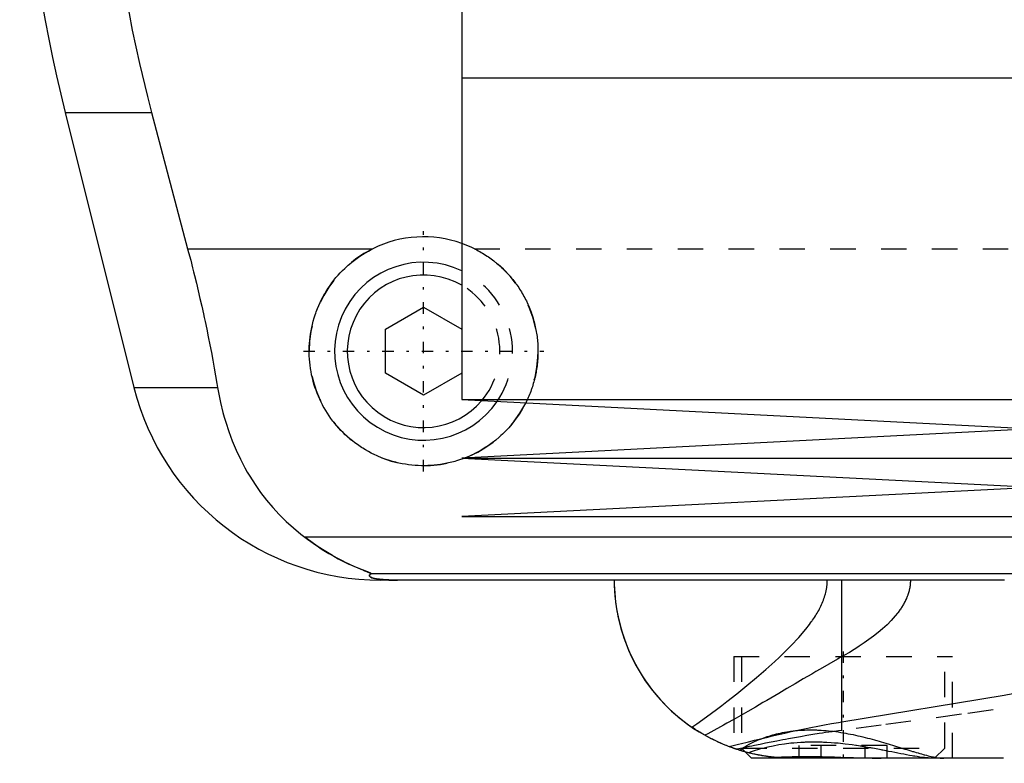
# Model space of a CAD drawing. Extents: x -105 to 105, y -137 to 442.
# Tile 2 of 11: x -62 to -24, y -67 to -38. Entities that reach past the tile are written whole.
import ezdxf

# ---------------------------------------------------------------- set-up
doc = ezdxf.new("R2010")
doc.units = 0
doc.linetypes.add('CENTER', pattern=[1.5, 0.45, -0.5, 0.05, -0.5])
doc.linetypes.add('DASHED', pattern=[2, 1, -1])
for name, color, linetype in [('AM_0', 7, 'CONTINUOUS'), ('AM_3', 7, 'DASHED'), ('AM_7', 7, 'CENTER')]:
    doc.layers.add(name, color=color, linetype=linetype)

msp = doc.modelspace()

# ---------------------------------------------------------------- linework, layer by layer
at = {"layer": 'AM_0', "color": 7, "linetype": 'CONTINUOUS'}
for p, q in [((-45, -27.6), (-45, -40.25)), ((-45, -40.25), (0, -40.25)), ((-45, -40.25), (-45, -52.9)), ((-45, -40.25), (45, -40.25)), ((-60.596, -41.616), (-57.893, -52.426)), ((-60.596, -41.616), (-57.2, -41.616)), ((-57.2, -41.616), (-55.781, -46.968)), ((-55.781, -46.968), (-48.498, -46.968)), ((-48, -50.134), (-46.5, -49.268)), ((-46.5, -49.268), (-45, -50.134)), ((-48, -51.866), (-48, -50.134)), ((-46.5, -52.732), (-48, -51.866)), ((-45, -51.866), (-46.5, -52.732)), ((-57.893, -52.426), (-54.602, -52.426)), ((-45, -52.9), (-22.5, -54.05)), ((-45, -52.9), (45, -52.9)), ((-22.5, -54.05), (-45, -55.2)), ((-45, -55.2), (-22.5, -56.35)), ((-45, -55.2), (45, -55.2)), ((-22.5, -56.35), (-45, -57.5)), ((-45, -57.5), (45, -57.5)), ((-21.35, -58.307), (-51.173, -58.307)), ((-22.85, -59.746), (-48.569, -59.746)), ((-23.65, -60), (-48.192, -60)), ((-30.043, -65.574), (-30.043, -60)), ((-30.043, -65.574), (-23.662, -64.515)), ((-34.069, -66.687), (-34.225, -66.637)), ((-33.848, -66.752), (-33.6, -67)), ((-23.682, -67), (-33.6, -67))]:
    msp.add_line(p, q, dxfattribs=at)
for points in [[(-58.394, -18.159, 0), (-58.495, -18.825, 0), (-58.674, -20.156, 0), (-58.821, -21.482, 0), (-58.882, -22.142, 0), (-58.935, -22.799, 0), (-59.018, -24.102, 0), (-59.071, -25.384, 0), (-59.094, -26.642, 0), (-59.089, -27.883, 0), (-59.057, -29.149, 0), (-59.03, -29.791, 0), (-58.995, -30.438, 0), (-58.902, -31.746, 0), (-58.777, -33.067, 0), (-58.62, -34.395, 0), (-58.431, -35.726, 0), (-58.21, -37.055, 0), (-58.088, -37.717, 0), (-57.958, -38.376, 0), (-57.676, -39.685, 0), (-57.366, -40.978, 0), (-57.2, -41.616, 0)], [(-55.781, -46.968, 0), (-55.741, -47.12, 0), (-55.662, -47.424, 0), (-55.585, -47.726, 0), (-55.547, -47.877, 0), (-55.51, -48.027, 0), (-55.436, -48.327, 0), (-55.365, -48.626, 0), (-55.296, -48.924, 0), (-55.227, -49.223, 0), (-55.161, -49.525, 0), (-55.128, -49.676, 0), (-55.095, -49.827, 0), (-55.031, -50.131, 0), (-54.968, -50.435, 0), (-54.907, -50.741, 0), (-54.848, -51.047, 0), (-54.79, -51.353, 0), (-54.762, -51.506, 0), (-54.735, -51.66, 0), (-54.68, -51.966, 0), (-54.628, -52.273, 0), (-54.602, -52.426, 0)], [(-44.898, -55.205, 0), (-44.959, -55.228, 0), (-45.081, -55.27, 0), (-45.204, -55.309, 0), (-45.266, -55.328, 0), (-45.329, -55.345, 0), (-45.454, -55.377, 0), (-45.58, -55.405, 0), (-45.706, -55.429, 0), (-45.833, -55.45, 0), (-45.959, -55.467, 0), (-46.022, -55.475, 0), (-46.086, -55.481, 0), (-46.212, -55.491, 0), (-46.337, -55.497, 0), (-46.461, -55.5, 0), (-46.586, -55.499, 0), (-46.71, -55.495, 0), (-46.773, -55.492, 0), (-46.836, -55.487, 0), (-46.962, -55.476, 0), (-47.089, -55.461, 0), (-47.152, -55.453, 0), (-47.215, -55.443, 0), (-47.342, -55.421, 0), (-47.468, -55.395, 0), (-47.531, -55.38, 0), (-47.594, -55.365, 0), (-47.718, -55.332, 0), (-47.843, -55.295, 0), (-47.966, -55.255, 0), (-48.087, -55.211, 0), (-48.208, -55.163, 0), (-48.267, -55.138, 0), (-48.326, -55.113, 0), (-48.444, -55.059, 0), (-48.559, -55.001, 0), (-48.672, -54.941, 0), (-48.783, -54.878, 0), (-48.892, -54.812, 0), (-48.945, -54.778, 0), (-48.998, -54.743, 0), (-49.102, -54.671, 0), (-49.203, -54.597, 0), (-49.302, -54.521, 0), (-49.397, -54.443, 0), (-49.49, -54.363, 0), (-49.535, -54.322, 0), (-49.579, -54.281, 0), (-49.666, -54.198, 0), (-49.75, -54.113, 0), (-49.832, -54.024, 0), (-49.913, -53.933, 0), (-49.992, -53.838, 0), (-50.03, -53.79, 0), (-50.068, -53.742, 0), (-50.143, -53.642, 0), (-50.214, -53.54, 0), (-50.283, -53.436, 0), (-50.35, -53.33, 0), (-50.414, -53.221, 0), (-50.444, -53.166, 0), (-50.474, -53.111, 0), (-50.532, -52.998, 0), (-50.587, -52.884, 0), (-50.613, -52.826, 0), (-50.638, -52.768, 0), (-50.686, -52.651, 0), (-50.731, -52.532, 0), (-50.752, -52.472, 0), (-50.773, -52.412, 0), (-50.811, -52.291, 0), (-50.845, -52.17, 0), (-50.876, -52.047, 0), (-50.904, -51.924, 0), (-50.928, -51.8, 0), (-50.939, -51.739, 0), (-50.949, -51.677, 0), (-50.966, -51.553, 0), (-50.979, -51.429, 0), (-50.99, -51.306, 0), (-50.996, -51.183, 0), (-51, -51.061, 0), (-51, -51, 0), (-51, -50.94, 0), (-50.996, -50.817, 0), (-50.99, -50.694, 0), (-50.979, -50.569, 0), (-50.966, -50.444, 0), (-50.948, -50.319, 0), (-50.938, -50.256, 0), (-50.927, -50.193, 0), (-50.902, -50.067, 0), (-50.874, -49.942, 0), (-50.842, -49.816, 0), (-50.806, -49.692, 0), (-50.766, -49.568, 0), (-50.745, -49.506, 0), (-50.723, -49.445, 0), (-50.676, -49.323, 0), (-50.625, -49.203, 0), (-50.572, -49.084, 0), (-50.514, -48.966, 0), (-50.454, -48.851, 0), (-50.422, -48.794, 0), (-50.39, -48.737, 0), (-50.323, -48.626, 0), (-50.253, -48.517, 0), (-50.217, -48.463, 0), (-50.18, -48.41, 0), (-50.104, -48.306, 0), (-50.026, -48.204, 0), (-49.986, -48.155, 0), (-49.946, -48.106, 0), (-49.863, -48.01, 0), (-49.778, -47.917, 0), (-49.692, -47.828, 0), (-49.603, -47.741, 0), (-49.511, -47.656, 0), (-49.464, -47.614, 0), (-49.416, -47.573, 0), (-49.318, -47.491, 0), (-49.217, -47.413, 0), (-49.113, -47.336, 0), (-49.007, -47.263, 0), (-48.898, -47.192, 0), (-48.842, -47.158, 0), (-48.786, -47.124, 0), (-48.673, -47.059, 0), (-48.557, -46.998, 0), (-48.498, -46.968, 0)], [(-54.602, -52.426, 0), (-54.568, -52.624, 0), (-54.487, -53.017, 0), (-54.393, -53.404, 0), (-54.34, -53.595, 0), (-54.284, -53.785, 0), (-54.161, -54.159, 0), (-54.024, -54.526, 0), (-53.873, -54.885, 0), (-53.708, -55.236, 0), (-53.529, -55.579, 0), (-53.435, -55.747, 0), (-53.337, -55.912, 0), (-53.131, -56.236, 0), (-52.912, -56.55, 0), (-52.68, -56.852, 0), (-52.435, -57.144, 0), (-52.177, -57.424, 0), (-52.043, -57.559, 0), (-51.906, -57.692, 0), (-51.622, -57.947, 0), (-51.326, -58.19, 0), (-51.173, -58.307, 0)], [(-42.483, -53.029, 0), (-42.526, -53.111, 0), (-42.616, -53.272, 0), (-42.712, -53.429, 0), (-42.762, -53.506, 0), (-42.814, -53.581, 0), (-42.921, -53.728, 0), (-43.033, -53.869, 0), (-43.15, -54.005, 0), (-43.271, -54.134, 0), (-43.396, -54.258, 0), (-43.46, -54.318, 0), (-43.526, -54.377, 0), (-43.664, -54.494, 0), (-43.807, -54.605, 0), (-43.957, -54.712, 0), (-44.112, -54.814, 0), (-44.272, -54.91, 0), (-44.354, -54.955, 0), (-44.437, -54.999, 0), (-44.606, -55.082, 0), (-44.779, -55.158, 0), (-44.867, -55.193, 0)], [(-51.173, -58.307, 0), (-51.062, -58.391, 0), (-50.845, -58.549, 0), (-50.632, -58.694, 0), (-50.529, -58.762, 0), (-50.427, -58.828, 0), (-50.228, -58.949, 0), (-50.037, -59.06, 0), (-49.854, -59.159, 0), (-49.681, -59.249, 0), (-49.517, -59.329, 0), (-49.439, -59.366, 0), (-49.364, -59.401, 0), (-49.221, -59.464, 0), (-49.09, -59.52, 0), (-48.964, -59.571, 0), (-48.894, -59.599, 0), (-48.875, -59.606, 0), (-48.856, -59.614, 0), (-48.847, -59.618, 0), (-48.838, -59.621, 0), (-48.82, -59.628, 0), (-48.802, -59.635, 0), (-48.785, -59.642, 0), (-48.768, -59.649, 0), (-48.751, -59.655, 0), (-48.743, -59.658, 0), (-48.735, -59.662, 0), (-48.719, -59.668, 0), (-48.704, -59.674, 0), (-48.697, -59.677, 0), (-48.69, -59.68, 0), (-48.676, -59.685, 0), (-48.662, -59.691, 0), (-48.656, -59.693, 0), (-48.65, -59.696, 0), (-48.638, -59.701, 0), (-48.627, -59.706, 0), (-48.616, -59.711, 0), (-48.607, -59.715, 0), (-48.598, -59.719, 0), (-48.594, -59.721, 0), (-48.59, -59.723, 0), (-48.584, -59.727, 0), (-48.578, -59.73, 0), (-48.574, -59.733, 0), (-48.57, -59.736, 0), (-48.568, -59.739, 0), (-48.567, -59.74, 0), (-48.567, -59.741, 0), (-48.567, -59.743, 0), (-48.568, -59.745, 0), (-48.569, -59.746, 0)], [(-48.569, -59.746, 0), (-48.581, -59.754, 0), (-48.601, -59.769, 0), (-48.617, -59.784, 0), (-48.623, -59.792, 0), (-48.628, -59.799, 0), (-48.633, -59.815, 0), (-48.633, -59.83, 0), (-48.627, -59.844, 0), (-48.615, -59.859, 0), (-48.597, -59.874, 0), (-48.585, -59.881, 0), (-48.571, -59.888, 0), (-48.536, -59.903, 0), (-48.489, -59.918, 0), (-48.428, -59.933, 0), (-48.351, -59.948, 0), (-48.298, -59.957, 0), (-48.282, -59.959, 0), (-48.265, -59.961, 0), (-48.257, -59.963, 0), (-48.248, -59.964, 0), (-48.229, -59.966, 0), (-48.209, -59.968, 0), (-48.198, -59.97, 0), (-48.187, -59.971, 0), (-48.164, -59.973, 0), (-48.14, -59.975, 0), (-48.128, -59.977, 0), (-48.115, -59.978, 0), (-48.088, -59.98, 0), (-48.06, -59.982, 0), (-48.03, -59.984, 0), (-47.999, -59.987, 0), (-47.967, -59.989, 0), (-47.95, -59.989, 0), (-47.933, -59.99, 0), (-47.911, -59.991, 0), (-47.904, -59.992, 0), (-47.898, -59.992, 0), (-47.894, -59.992, 0), (-47.891, -59.992, 0), (-47.884, -59.993, 0), (-47.877, -59.993, 0), (-47.87, -59.993, 0), (-47.863, -59.994, 0), (-47.856, -59.994, 0), (-47.852, -59.994, 0), (-47.849, -59.994, 0), (-47.842, -59.994, 0), (-47.834, -59.995, 0), (-47.827, -59.995, 0), (-47.82, -59.995, 0), (-47.812, -59.995, 0), (-47.809, -59.996, 0), (-47.805, -59.996, 0), (-47.798, -59.996, 0), (-47.791, -59.996, 0), (-47.783, -59.996, 0), (-47.775, -59.997, 0), (-47.767, -59.997, 0), (-47.763, -59.997, 0), (-47.759, -59.997, 0), (-47.751, -59.997, 0), (-47.743, -59.997, 0), (-47.734, -59.998, 0), (-47.726, -59.998, 0), (-47.717, -59.998, 0), (-47.713, -59.998, 0), (-47.708, -59.998, 0), (-47.7, -59.998, 0), (-47.691, -59.999, 0), (-47.687, -59.999, 0), (-47.682, -59.999, 0), (-47.674, -59.999, 0), (-47.665, -59.999, 0), (-47.661, -59.999, 0), (-47.657, -59.999, 0), (-47.648, -59.999, 0), (-47.64, -59.999, 0), (-47.631, -59.999, 0), (-47.622, -60, 0), (-47.612, -60, 0), (-47.608, -60, 0), (-47.603, -60, 0), (-47.594, -60, 0), (-47.584, -60, 0), (-47.575, -60, 0), (-47.565, -60, 0), (-47.556, -60, 0), (-47.551, -60, 0), (-47.546, -60, 0), (-47.537, -60, 0), (-47.528, -60, 0), (-47.523, -60, 0)], [(-39, -60, 0), (-38.998, -60.17, 0), (-38.981, -60.514, 0), (-38.947, -60.862, 0), (-38.923, -61.037, 0), (-38.894, -61.212, 0), (-38.823, -61.564, 0), (-38.733, -61.916, 0), (-38.623, -62.266, 0), (-38.494, -62.614, 0), (-38.344, -62.958, 0), (-38.262, -63.128, 0), (-38.175, -63.297, 0), (-37.986, -63.629, 0), (-37.777, -63.954, 0), (-37.548, -64.269, 0), (-37.299, -64.574, 0), (-37.031, -64.867, 0), (-36.89, -65.009, 0), (-36.744, -65.148, 0), (-36.438, -65.414, 0), (-36.114, -65.664, 0), (-35.945, -65.783, 0)], [(-39, -60, 0), (-38.997, -60.207, 0), (-38.972, -60.625, 0), (-38.921, -61.048, 0), (-38.885, -61.261, 0), (-38.843, -61.475, 0), (-38.737, -61.901, 0), (-38.602, -62.326, 0), (-38.438, -62.747, 0), (-38.245, -63.162, 0), (-38.023, -63.567, 0), (-37.901, -63.766, 0), (-37.771, -63.962, 0), (-37.49, -64.343, 0), (-37.18, -64.708, 0), (-36.842, -65.055, 0), (-36.476, -65.382, 0), (-36.083, -65.686, 0), (-35.877, -65.829, 0), (-35.664, -65.965, 0), (-35.22, -66.216, 0), (-34.742, -66.441, 0), (-34.484, -66.545, 0)], [(-34.299, -66.612, 0), (-34.347, -66.595, 0), (-34.441, -66.56, 0), (-34.536, -66.524, 0), (-34.583, -66.506, 0), (-34.63, -66.487, 0), (-34.724, -66.448, 0), (-34.817, -66.408, 0), (-34.91, -66.366, 0), (-35.003, -66.323, 0), (-35.095, -66.279, 0), (-35.141, -66.256, 0), (-35.187, -66.232, 0), (-35.278, -66.185, 0), (-35.369, -66.136, 0), (-35.459, -66.086, 0), (-35.549, -66.034, 0), (-35.638, -65.981, 0), (-35.682, -65.953, 0), (-35.726, -65.926, 0), (-35.814, -65.87, 0), (-35.901, -65.812, 0), (-35.945, -65.783, 0)], [(-34.484, -66.545, 0), (-34.377, -66.518, 0), (-34.16, -66.464, 0), (-33.939, -66.409, 0), (-33.827, -66.381, 0), (-33.715, -66.353, 0), (-33.486, -66.296, 0), (-33.253, -66.239, 0), (-33.017, -66.181, 0), (-32.777, -66.124, 0), (-32.533, -66.066, 0), (-32.41, -66.037, 0), (-32.286, -66.009, 0), (-32.035, -65.952, 0), (-31.78, -65.897, 0), (-31.522, -65.842, 0), (-31.261, -65.789, 0), (-30.996, -65.738, 0), (-30.862, -65.713, 0), (-30.728, -65.688, 0), (-30.456, -65.641, 0), (-30.181, -65.595, 0), (-30.043, -65.574, 0)], [(-32.725, -66.962, 0), (-32.775, -66.957, 0), (-32.874, -66.945, 0), (-32.973, -66.932, 0), (-33.022, -66.925, 0), (-33.072, -66.917, 0), (-33.171, -66.901, 0), (-33.269, -66.884, 0), (-33.368, -66.865, 0), (-33.466, -66.845, 0), (-33.564, -66.823, 0), (-33.613, -66.812, 0), (-33.662, -66.8, 0), (-33.76, -66.775, 0), (-33.857, -66.749, 0), (-33.954, -66.722, 0), (-34.051, -66.693, 0), (-34.148, -66.662, 0), (-34.196, -66.647, 0), (-34.244, -66.63, 0), (-34.34, -66.597, 0), (-34.436, -66.562, 0), (-34.484, -66.545, 0)], [(-33.85, -66.751, 0), (-33.875, -66.744, 0), (-33.922, -66.731, 0), (-33.966, -66.718, 0), (-33.987, -66.712, 0), (-34.008, -66.706, 0), (-34.047, -66.694, 0), (-34.083, -66.683, 0), (-34.117, -66.672, 0), (-34.148, -66.662, 0), (-34.176, -66.653, 0), (-34.189, -66.649, 0), (-34.201, -66.645, 0), (-34.223, -66.638, 0), (-34.242, -66.631, 0), (-34.259, -66.625, 0), (-34.273, -66.621, 0), (-34.284, -66.617, 0), (-34.288, -66.616, 0), (-34.292, -66.614, 0), (-34.297, -66.612, 0), (-34.3, -66.611, 0), (-34.3, -66.611, 0)], [(-33.85, -66.751, 0), (-33.875, -66.744, 0), (-33.922, -66.731, 0), (-33.966, -66.718, 0), (-33.988, -66.712, 0), (-34.008, -66.706, 0), (-34.047, -66.694, 0), (-34.084, -66.683, 0), (-34.117, -66.672, 0), (-34.148, -66.662, 0), (-34.176, -66.653, 0), (-34.189, -66.649, 0), (-34.201, -66.645, 0), (-34.223, -66.638, 0), (-34.242, -66.631, 0), (-34.259, -66.625, 0), (-34.273, -66.621, 0), (-34.284, -66.617, 0), (-34.288, -66.616, 0), (-34.292, -66.614, 0), (-34.297, -66.612, 0), (-34.3, -66.611, 0), (-34.3, -66.611, 0)], [(-32.725, -66.962, 0), (-32.627, -66.958, 0), (-32.425, -66.95, 0), (-32.215, -66.944, 0), (-32.107, -66.941, 0), (-31.997, -66.938, 0), (-31.773, -66.935, 0), (-31.542, -66.933, 0), (-31.306, -66.933, 0), (-31.066, -66.935, 0), (-30.823, -66.939, 0), (-30.701, -66.942, 0), (-30.578, -66.944, 0), (-30.33, -66.951, 0), (-30.081, -66.959, 0), (-29.831, -66.968, 0), (-29.582, -66.976, 0), (-29.335, -66.984, 0), (-29.213, -66.988, 0), (-29.091, -66.991, 0), (-28.849, -66.997, 0), (-28.611, -67, 0), (-28.494, -67, 0)], [(-32, -67, 0), (-32.022, -67, 0), (-32.065, -67, 0), (-32.107, -66.999, 0), (-32.129, -66.999, 0), (-32.15, -66.998, 0), (-32.192, -66.997, 0), (-32.234, -66.996, 0), (-32.275, -66.995, 0), (-32.316, -66.993, 0), (-32.357, -66.991, 0), (-32.377, -66.99, 0), (-32.398, -66.989, 0), (-32.438, -66.986, 0), (-32.477, -66.984, 0), (-32.516, -66.981, 0), (-32.555, -66.978, 0), (-32.594, -66.975, 0), (-32.613, -66.973, 0), (-32.632, -66.971, 0), (-32.67, -66.968, 0), (-32.707, -66.964, 0), (-32.725, -66.962, 0)]]:
    msp.add_polyline3d(points, dxfattribs=at)
for centre, radius, start, end in [((-2.388, -27.062), 60, 171.46703, 194.03784), ((-46.5, -51), 4.5, 70.5288, 116.3628), ((-46.5, -51), 3.5, 64.6231, 325.7235), ((-46.5, -51), 3, 60, 319.7022), ((-48.192, -50), 10, 194.0378, 270)]:
    msp.add_arc(centre, radius, start, end, dxfattribs=at)
at = {"layer": 'AM_3', "color": 6, "linetype": 'DASHED'}
for p, q in [((-44.502, -46.968), (44.502, -46.968)), ((-44.867, -55.193), (-44.898, -55.205)), ((-30.043, -63.007), (-30.043, -60)), ((-30.043, -65.905), (-30.043, -60)), ((-34.3, -63), (-34.3, -66.611)), ((-34.3, -63), (-25.7, -63)), ((-34, -63), (-34, -66.6)), ((-26, -66.6), (-26, -63)), ((-25.7, -67), (-25.7, -63)), ((-34.225, -66.637), (-34.299, -66.612)), ((-34, -66.6), (-33.848, -66.752)), ((-34, -66.6), (-26, -66.6)), ((-31.732, -67), (-31.732, -66.5)), ((-28.268, -66.5), (-31.732, -66.5)), ((-30.866, -67), (-30.866, -66.5)), ((-29.134, -67), (-29.134, -66.5)), ((-28.268, -67), (-28.268, -66.5)), ((-26.4, -67), (-26, -66.6)), ((-33.722, -66.785), (-33.849, -66.751)), ((-31.733, -66.983), (-32.376, -66.99)), ((-29.343, -67), (-31.733, -66.983)), ((23.682, -67), (-23.682, -67))]:
    msp.add_line(p, q, dxfattribs=at)
for points in [[(-44.502, -46.968, 0), (-44.471, -46.983, 0), (-44.411, -47.014, 0), (-44.351, -47.046, 0), (-44.322, -47.062, 0), (-44.292, -47.079, 0), (-44.234, -47.112, 0), (-44.176, -47.147, 0), (-44.118, -47.182, 0), (-44.062, -47.218, 0), (-44.005, -47.255, 0), (-43.978, -47.273, 0), (-43.95, -47.292, 0), (-43.895, -47.331, 0), (-43.841, -47.37, 0), (-43.788, -47.409, 0), (-43.735, -47.45, 0), (-43.683, -47.491, 0), (-43.658, -47.511, 0), (-43.632, -47.532, 0), (-43.582, -47.574, 0), (-43.533, -47.617, 0), (-43.508, -47.639, 0), (-43.484, -47.66, 0), (-43.436, -47.704, 0), (-43.389, -47.748, 0), (-43.366, -47.771, 0), (-43.343, -47.793, 0), (-43.298, -47.838, 0), (-43.253, -47.884, 0), (-43.209, -47.931, 0), (-43.165, -47.979, 0), (-43.122, -48.027, 0), (-43.1, -48.052, 0), (-43.079, -48.077, 0), (-43.037, -48.127, 0), (-42.995, -48.178, 0), (-42.954, -48.229, 0), (-42.914, -48.282, 0), (-42.874, -48.335, 0), (-42.855, -48.362, 0), (-42.835, -48.389, 0), (-42.797, -48.443, 0), (-42.759, -48.498, 0), (-42.723, -48.554, 0), (-42.687, -48.611, 0), (-42.651, -48.668, 0), (-42.634, -48.697, 0), (-42.617, -48.726, 0), (-42.583, -48.784, 0), (-42.551, -48.843, 0), (-42.519, -48.902, 0), (-42.488, -48.962, 0), (-42.458, -49.022, 0), (-42.443, -49.053, 0), (-42.429, -49.083, 0), (-42.4, -49.144, 0), (-42.373, -49.206, 0), (-42.347, -49.268, 0), (-42.321, -49.331, 0), (-42.297, -49.393, 0), (-42.285, -49.425, 0), (-42.273, -49.456, 0), (-42.25, -49.52, 0), (-42.229, -49.584, 0), (-42.218, -49.615, 0), (-42.208, -49.647, 0), (-42.188, -49.712, 0), (-42.17, -49.776, 0), (-42.161, -49.808, 0), (-42.152, -49.84, 0), (-42.135, -49.905, 0), (-42.119, -49.97, 0), (-42.105, -50.035, 0), (-42.091, -50.1, 0), (-42.078, -50.165, 0), (-42.072, -50.197, 0), (-42.066, -50.23, 0), (-42.056, -50.294, 0), (-42.046, -50.359, 0), (-42.037, -50.424, 0), (-42.029, -50.489, 0), (-42.022, -50.553, 0), (-42.019, -50.586, 0), (-42.016, -50.618, 0), (-42.011, -50.682, 0), (-42.007, -50.746, 0), (-42.004, -50.81, 0), (-42.002, -50.873, 0), (-42, -50.936, 0), (-42, -50.968, 0), (-42, -50.999, 0), (-42, -51.062, 0), (-42.002, -51.125, 0), (-42.004, -51.188, 0), (-42.007, -51.251, 0), (-42.011, -51.315, 0), (-42.013, -51.347, 0), (-42.016, -51.378, 0), (-42.022, -51.442, 0), (-42.029, -51.506, 0), (-42.036, -51.57, 0), (-42.045, -51.634, 0), (-42.054, -51.698, 0), (-42.06, -51.73, 0), (-42.065, -51.762, 0), (-42.076, -51.825, 0), (-42.089, -51.889, 0), (-42.095, -51.921, 0), (-42.102, -51.953, 0), (-42.116, -52.016, 0), (-42.131, -52.08, 0), (-42.139, -52.111, 0), (-42.148, -52.143, 0), (-42.165, -52.206, 0), (-42.183, -52.269, 0), (-42.202, -52.332, 0), (-42.221, -52.394, 0), (-42.242, -52.456, 0), (-42.253, -52.487, 0), (-42.264, -52.518, 0), (-42.286, -52.58, 0), (-42.31, -52.641, 0), (-42.334, -52.702, 0), (-42.359, -52.762, 0), (-42.385, -52.822, 0), (-42.399, -52.852, 0), (-42.412, -52.882, 0), (-42.44, -52.941, 0), (-42.469, -53, 0), (-42.483, -53.029, 0)], [(-48.569, -59.746, 0), (-48.568, -59.745, 0), (-48.567, -59.743, 0), (-48.567, -59.741, 0), (-48.567, -59.74, 0), (-48.568, -59.739, 0), (-48.57, -59.736, 0), (-48.574, -59.733, 0), (-48.578, -59.73, 0), (-48.584, -59.727, 0), (-48.591, -59.723, 0), (-48.594, -59.721, 0), (-48.598, -59.719, 0), (-48.607, -59.715, 0), (-48.617, -59.71, 0), (-48.627, -59.706, 0), (-48.638, -59.701, 0), (-48.65, -59.696, 0), (-48.657, -59.693, 0), (-48.663, -59.69, 0), (-48.677, -59.685, 0), (-48.691, -59.679, 0), (-48.698, -59.676, 0), (-48.705, -59.673, 0), (-48.72, -59.667, 0), (-48.736, -59.661, 0), (-48.744, -59.658, 0), (-48.752, -59.655, 0), (-48.769, -59.648, 0), (-48.786, -59.641, 0), (-48.804, -59.634, 0), (-48.822, -59.627, 0), (-48.841, -59.62, 0), (-48.85, -59.616, 0), (-48.86, -59.613, 0), (-48.879, -59.605, 0), (-48.899, -59.597, 0), (-48.97, -59.569, 0), (-49.095, -59.517, 0), (-49.231, -59.459, 0), (-49.381, -59.393, 0), (-49.46, -59.356, 0), (-49.542, -59.317, 0), (-49.715, -59.232, 0), (-49.897, -59.136, 0), (-50.088, -59.03, 0), (-50.285, -58.915, 0), (-50.482, -58.793, 0), (-50.581, -58.728, 0), (-50.68, -58.663, 0), (-50.878, -58.525, 0), (-51.075, -58.381, 0), (-51.173, -58.307, 0)], [(-47.523, -60, 0), (-47.528, -60, 0), (-47.537, -60, 0), (-47.546, -60, 0), (-47.551, -60, 0), (-47.556, -60, 0), (-47.565, -60, 0), (-47.575, -60, 0), (-47.584, -60, 0), (-47.594, -60, 0), (-47.603, -60, 0), (-47.608, -60, 0), (-47.612, -60, 0), (-47.622, -60, 0), (-47.631, -59.999, 0), (-47.64, -59.999, 0), (-47.648, -59.999, 0), (-47.657, -59.999, 0), (-47.661, -59.999, 0), (-47.665, -59.999, 0), (-47.674, -59.999, 0), (-47.682, -59.999, 0), (-47.687, -59.999, 0), (-47.691, -59.999, 0), (-47.7, -59.998, 0), (-47.708, -59.998, 0), (-47.713, -59.998, 0), (-47.717, -59.998, 0), (-47.726, -59.998, 0), (-47.734, -59.998, 0), (-47.743, -59.997, 0), (-47.751, -59.997, 0), (-47.759, -59.997, 0), (-47.763, -59.997, 0), (-47.767, -59.997, 0), (-47.775, -59.997, 0), (-47.783, -59.996, 0), (-47.791, -59.996, 0), (-47.798, -59.996, 0), (-47.805, -59.996, 0), (-47.809, -59.996, 0), (-47.812, -59.995, 0), (-47.82, -59.995, 0), (-47.827, -59.995, 0), (-47.834, -59.995, 0), (-47.842, -59.994, 0), (-47.849, -59.994, 0), (-47.852, -59.994, 0), (-47.856, -59.994, 0), (-47.863, -59.994, 0), (-47.87, -59.993, 0), (-47.894, -59.992, 0), (-47.933, -59.99, 0), (-47.95, -59.989, 0), (-47.967, -59.989, 0), (-47.999, -59.987, 0), (-48.03, -59.984, 0), (-48.06, -59.982, 0), (-48.088, -59.98, 0), (-48.115, -59.978, 0), (-48.128, -59.977, 0), (-48.14, -59.975, 0), (-48.164, -59.973, 0), (-48.187, -59.971, 0), (-48.198, -59.97, 0), (-48.209, -59.968, 0), (-48.229, -59.966, 0), (-48.248, -59.964, 0), (-48.257, -59.963, 0), (-48.265, -59.961, 0), (-48.282, -59.959, 0), (-48.298, -59.957, 0), (-48.351, -59.948, 0), (-48.428, -59.933, 0), (-48.489, -59.918, 0), (-48.536, -59.903, 0), (-48.571, -59.888, 0), (-48.585, -59.881, 0), (-48.597, -59.874, 0), (-48.615, -59.859, 0), (-48.627, -59.844, 0), (-48.633, -59.83, 0), (-48.633, -59.815, 0), (-48.628, -59.799, 0), (-48.623, -59.792, 0), (-48.617, -59.784, 0), (-48.601, -59.769, 0), (-48.581, -59.754, 0), (-48.569, -59.746, 0)], [(-35.945, -65.783, 0), (-35.757, -65.652, 0), (-35.372, -65.375, 0), (-34.974, -65.08, 0), (-34.774, -64.929, 0), (-34.574, -64.775, 0), (-34.176, -64.463, 0), (-33.784, -64.147, 0), (-33.403, -63.829, 0), (-33.034, -63.511, 0), (-32.684, -63.196, 0), (-32.516, -63.04, 0), (-32.354, -62.885, 0), (-32.04, -62.572, 0), (-31.742, -62.253, 0), (-31.466, -61.928, 0), (-31.317, -61.737, 0), (-31.277, -61.682, 0), (-31.237, -61.628, 0), (-31.218, -61.6, 0), (-31.199, -61.573, 0), (-31.161, -61.517, 0), (-31.124, -61.462, 0), (-31.089, -61.407, 0), (-31.054, -61.352, 0), (-31.021, -61.297, 0), (-31.005, -61.269, 0), (-30.989, -61.241, 0), (-30.958, -61.186, 0), (-30.928, -61.13, 0), (-30.914, -61.102, 0), (-30.899, -61.075, 0), (-30.872, -61.018, 0), (-30.845, -60.961, 0), (-30.832, -60.932, 0), (-30.819, -60.903, 0), (-30.795, -60.845, 0), (-30.772, -60.786, 0), (-30.75, -60.726, 0), (-30.729, -60.665, 0), (-30.71, -60.604, 0), (-30.702, -60.573, 0), (-30.693, -60.542, 0), (-30.677, -60.48, 0), (-30.664, -60.417, 0), (-30.652, -60.353, 0), (-30.641, -60.29, 0), (-30.633, -60.226, 0), (-30.63, -60.194, 0), (-30.627, -60.162, 0), (-30.623, -60.097, 0), (-30.621, -60.033, 0), (-30.621, -60, 0)], [(-27.35, -60, 0), (-27.35, -60.02, 0), (-27.351, -60.061, 0), (-27.353, -60.101, 0), (-27.355, -60.122, 0), (-27.356, -60.142, 0), (-27.36, -60.182, 0), (-27.365, -60.222, 0), (-27.371, -60.261, 0), (-27.378, -60.301, 0), (-27.385, -60.34, 0), (-27.389, -60.36, 0), (-27.394, -60.379, 0), (-27.403, -60.418, 0), (-27.413, -60.457, 0), (-27.424, -60.496, 0), (-27.436, -60.534, 0), (-27.449, -60.572, 0), (-27.456, -60.591, 0), (-27.462, -60.61, 0), (-27.477, -60.648, 0), (-27.492, -60.685, 0), (-27.499, -60.704, 0), (-27.507, -60.722, 0), (-27.524, -60.759, 0), (-27.541, -60.795, 0), (-27.549, -60.813, 0), (-27.558, -60.831, 0), (-27.576, -60.867, 0), (-27.595, -60.902, 0), (-27.615, -60.937, 0), (-27.634, -60.971, 0), (-27.655, -61.006, 0), (-27.665, -61.023, 0), (-27.676, -61.04, 0), (-27.697, -61.073, 0), (-27.719, -61.106, 0), (-27.741, -61.139, 0), (-27.763, -61.171, 0), (-27.786, -61.203, 0), (-27.798, -61.219, 0), (-27.809, -61.235, 0), (-27.833, -61.266, 0), (-27.857, -61.298, 0), (-27.943, -61.405, 0), (-28.102, -61.582, 0), (-28.27, -61.751, 0), (-28.356, -61.832, 0), (-28.444, -61.911, 0), (-28.623, -62.061, 0), (-28.802, -62.203, 0), (-28.985, -62.339, 0), (-29.173, -62.47, 0), (-29.364, -62.598, 0), (-29.461, -62.66, 0), (-29.558, -62.721, 0), (-29.752, -62.839, 0), (-29.946, -62.952, 0), (-30.043, -63.007, 0)], [(-30.043, -63.007, 0), (-30.215, -63.105, 0), (-30.558, -63.3, 0), (-30.897, -63.495, 0), (-31.064, -63.593, 0), (-31.231, -63.69, 0), (-31.562, -63.883, 0), (-31.889, -64.075, 0), (-32.211, -64.264, 0), (-32.529, -64.451, 0), (-32.842, -64.634, 0), (-32.996, -64.725, 0), (-33.149, -64.814, 0), (-33.449, -64.989, 0), (-33.741, -65.158, 0), (-34.024, -65.32, 0), (-34.299, -65.477, 0), (-34.566, -65.627, 0), (-34.697, -65.699, 0), (-34.825, -65.77, 0), (-35.076, -65.906, 0), (-35.319, -66.036, 0), (-35.437, -66.098, 0)], [(-23.662, -64.515, 0), (-22.974, -64.393, 0)], [(-22.12, -64.813, 0), (-25.345, -65.273, 0), (-28.497, -65.704, 0), (-30.043, -65.905, 0)], [(-30.043, -65.905, 0), (-30.173, -65.922, 0), (-30.43, -65.957, 0), (-30.684, -65.993, 0), (-30.81, -66.012, 0), (-30.936, -66.032, 0), (-31.183, -66.071, 0), (-31.428, -66.112, 0), (-31.669, -66.154, 0), (-31.907, -66.196, 0), (-32.142, -66.239, 0), (-32.258, -66.261, 0), (-32.373, -66.283, 0), (-32.601, -66.327, 0), (-32.825, -66.371, 0), (-33.046, -66.415, 0), (-33.263, -66.458, 0), (-33.477, -66.501, 0), (-33.582, -66.523, 0), (-33.687, -66.544, 0), (-33.894, -66.586, 0), (-34.096, -66.626, 0), (-34.197, -66.646, 0)], [(-34.069, -66.687, 0), (-34.053, -66.676, 0), (-34.02, -66.652, 0), (-33.985, -66.628, 0), (-33.967, -66.615, 0), (-33.948, -66.603, 0), (-33.91, -66.578, 0), (-33.869, -66.553, 0), (-33.827, -66.527, 0), (-33.782, -66.501, 0), (-33.736, -66.475, 0), (-33.713, -66.462, 0), (-33.689, -66.449, 0), (-33.639, -66.423, 0), (-33.587, -66.397, 0), (-33.534, -66.371, 0), (-33.479, -66.346, 0), (-33.423, -66.32, 0), (-33.394, -66.307, 0), (-33.364, -66.295, 0), (-33.304, -66.269, 0), (-33.243, -66.245, 0), (-33.211, -66.232, 0), (-33.179, -66.22, 0), (-33.114, -66.196, 0), (-33.048, -66.173, 0), (-33.014, -66.161, 0), (-32.98, -66.15, 0), (-32.91, -66.128, 0), (-32.839, -66.106, 0), (-32.766, -66.085, 0), (-32.691, -66.065, 0), (-32.616, -66.045, 0), (-32.577, -66.036, 0), (-32.538, -66.027, 0), (-32.46, -66.009, 0), (-32.379, -65.993, 0), (-32.298, -65.977, 0), (-32.216, -65.963, 0), (-32.132, -65.95, 0), (-32.09, -65.944, 0), (-32.047, -65.938, 0), (-31.962, -65.927, 0), (-31.875, -65.917, 0), (-31.787, -65.909, 0), (-31.698, -65.902, 0), (-31.608, -65.896, 0), (-31.563, -65.893, 0), (-31.517, -65.891, 0), (-31.426, -65.888, 0), (-31.333, -65.886, 0), (-31.239, -65.886, 0), (-31.145, -65.887, 0), (-31.049, -65.889, 0), (-31.002, -65.891, 0), (-30.954, -65.893, 0), (-30.858, -65.898, 0), (-30.763, -65.904, 0), (-30.667, -65.912, 0), (-30.57, -65.921, 0), (-30.474, -65.931, 0), (-30.426, -65.937, 0), (-30.378, -65.943, 0), (-30.281, -65.955, 0), (-30.185, -65.969, 0), (-30.136, -65.976, 0), (-30.088, -65.984, 0), (-29.992, -66, 0), (-29.895, -66.017, 0), (-29.847, -66.026, 0), (-29.799, -66.035, 0), (-29.703, -66.053, 0), (-29.607, -66.073, 0), (-29.511, -66.094, 0), (-29.416, -66.115, 0), (-29.321, -66.137, 0), (-29.274, -66.148, 0), (-29.227, -66.159, 0), (-29.133, -66.183, 0), (-29.04, -66.206, 0), (-28.947, -66.23, 0), (-28.855, -66.255, 0), (-28.764, -66.28, 0), (-28.718, -66.293, 0), (-28.673, -66.305, 0), (-28.583, -66.331, 0), (-28.494, -66.357, 0), (-28.405, -66.382, 0), (-28.317, -66.408, 0), (-28.23, -66.434, 0), (-28.187, -66.447, 0), (-28.144, -66.46, 0), (-28.059, -66.486, 0), (-27.975, -66.512, 0), (-27.892, -66.538, 0), (-27.81, -66.563, 0), (-27.728, -66.588, 0), (-27.688, -66.601, 0), (-27.648, -66.613, 0), (-27.569, -66.638, 0), (-27.491, -66.662, 0), (-27.414, -66.685, 0), (-27.339, -66.709, 0), (-27.264, -66.731, 0), (-27.227, -66.742, 0), (-27.191, -66.753, 0), (-27.119, -66.774, 0), (-27.048, -66.795, 0), (-27.014, -66.805, 0), (-26.979, -66.815, 0), (-26.911, -66.834, 0), (-26.845, -66.852, 0), (-26.812, -66.861, 0), (-26.78, -66.87, 0), (-26.716, -66.886, 0), (-26.655, -66.902, 0), (-26.594, -66.916, 0), (-26.536, -66.93, 0), (-26.479, -66.942, 0), (-26.452, -66.948, 0), (-26.424, -66.953, 0), (-26.371, -66.963, 0), (-26.32, -66.972, 0), (-26.27, -66.98, 0), (-26.223, -66.987, 0), (-26.177, -66.992, 0), (-26.155, -66.994, 0), (-26.133, -66.996, 0), (-26.091, -66.998, 0), (-26.051, -67, 0), (-26.032, -67, 0)], [(-29.499, -66.5, 0), (-29.637, -66.48, 0), (-29.914, -66.445, 0), (-30.192, -66.415, 0), (-30.331, -66.403, 0), (-30.469, -66.392, 0), (-30.631, -66.382, 0), (-30.677, -66.38, 0), (-30.723, -66.378, 0), (-30.746, -66.377, 0), (-30.769, -66.376, 0), (-30.815, -66.374, 0), (-30.86, -66.372, 0), (-30.906, -66.371, 0), (-30.952, -66.37, 0), (-30.997, -66.369, 0), (-31.02, -66.369, 0), (-31.043, -66.368, 0), (-31.088, -66.368, 0), (-31.134, -66.368, 0), (-31.179, -66.368, 0), (-31.223, -66.368, 0), (-31.268, -66.368, 0), (-31.29, -66.369, 0), (-31.313, -66.369, 0), (-31.357, -66.37, 0), (-31.401, -66.371, 0), (-31.445, -66.372, 0), (-31.489, -66.374, 0), (-31.532, -66.376, 0), (-31.554, -66.377, 0), (-31.576, -66.378, 0), (-31.619, -66.38, 0), (-31.662, -66.382, 0), (-31.81, -66.392, 0), (-31.935, -66.403, 0), (-32.058, -66.415, 0), (-32.298, -66.445, 0), (-32.528, -66.48, 0), (-32.747, -66.521, 0), (-32.954, -66.565, 0), (-33.149, -66.613, 0), (-33.241, -66.637, 0), (-33.33, -66.662, 0), (-33.497, -66.712, 0), (-33.651, -66.761, 0), (-33.722, -66.785, 0)], [(-28.268, -66.718, 0), (-28.3, -66.712, 0), (-28.366, -66.699, 0), (-28.432, -66.686, 0), (-28.465, -66.68, 0), (-28.498, -66.674, 0), (-28.565, -66.661, 0), (-28.632, -66.648, 0), (-28.7, -66.635, 0), (-28.767, -66.623, 0), (-28.836, -66.61, 0), (-28.87, -66.604, 0), (-28.904, -66.598, 0), (-28.973, -66.586, 0), (-29.042, -66.573, 0), (-29.112, -66.562, 0), (-29.182, -66.55, 0), (-29.252, -66.538, 0), (-29.287, -66.533, 0), (-29.322, -66.527, 0), (-29.393, -66.516, 0), (-29.464, -66.505, 0), (-29.499, -66.5, 0)], [(-32.376, -66.99, 0), (-32.429, -66.987, 0), (-32.532, -66.98, 0), (-32.633, -66.971, 0), (-32.682, -66.967, 0), (-32.731, -66.962, 0), (-32.825, -66.951, 0), (-32.917, -66.94, 0), (-33.005, -66.927, 0), (-33.091, -66.914, 0), (-33.175, -66.901, 0), (-33.216, -66.894, 0), (-33.257, -66.886, 0), (-33.337, -66.871, 0), (-33.414, -66.856, 0), (-33.489, -66.84, 0), (-33.562, -66.824, 0), (-33.631, -66.807, 0), (-33.665, -66.799, 0), (-33.698, -66.791, 0), (-33.761, -66.775, 0), (-33.821, -66.759, 0), (-33.85, -66.751, 0)], [(-32.725, -66.962, 0), (-32.764, -66.958, 0), (-32.84, -66.949, 0), (-32.914, -66.94, 0), (-32.95, -66.935, 0), (-32.986, -66.93, 0), (-33.055, -66.92, 0), (-33.124, -66.909, 0), (-33.192, -66.898, 0), (-33.258, -66.886, 0), (-33.322, -66.874, 0), (-33.354, -66.868, 0), (-33.386, -66.862, 0), (-33.447, -66.849, 0), (-33.507, -66.836, 0), (-33.565, -66.823, 0), (-33.621, -66.81, 0), (-33.676, -66.796, 0), (-33.702, -66.79, 0), (-33.728, -66.783, 0), (-33.779, -66.77, 0), (-33.827, -66.757, 0), (-33.85, -66.751, 0)], [(-26.412, -67, 0), (-26.45, -67, 0), (-26.53, -66.997, 0), (-26.613, -66.993, 0), (-26.656, -66.99, 0), (-26.7, -66.986, 0), (-26.79, -66.977, 0), (-26.883, -66.966, 0), (-26.979, -66.954, 0), (-27.078, -66.939, 0), (-27.179, -66.923, 0), (-27.231, -66.915, 0), (-27.284, -66.906, 0), (-27.391, -66.888, 0), (-27.5, -66.868, 0), (-27.612, -66.847, 0), (-27.727, -66.825, 0), (-27.844, -66.802, 0), (-27.903, -66.791, 0), (-27.963, -66.779, 0), (-28.083, -66.755, 0), (-28.206, -66.731, 0), (-28.268, -66.718, 0)]]:
    msp.add_polyline3d(points, dxfattribs=at)
for radius, start, end in [(4.5, 116.3628, 70.5288), (3.5, 325.7235, 64.6231), (3, 319.7022, 60)]:
    msp.add_arc((-46.5, -51), radius, start, end, dxfattribs=at)
at = {"layer": 'AM_7', "color": 4, "linetype": 'CENTER'}
for p, q in [((-46.5, -55.725), (-46.5, -46.275)), ((-51.225, -51), (-41.775, -51)), ((-30, -62.8), (-30, -67.2))]:
    msp.add_line(p, q, dxfattribs=at)

doc.saveas('drawing.dxf')
